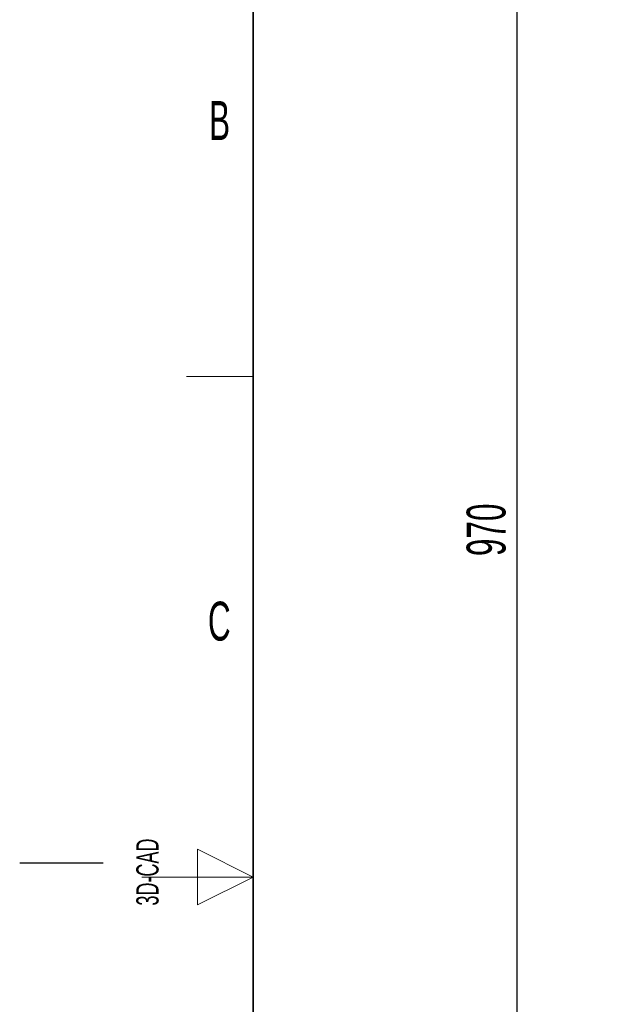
# Paper-space layout 'Blatt3' of a CAD drawing. Header units: millimetres. Extents: x 5 to 418, y 2 to 292.
# Tile 20 of 93: x 5 to 58, y 136 to 224. Entities that reach past the tile are written whole.
import ezdxf

# ---------------------------------------------------------------- set-up
doc = ezdxf.new("R2010")
doc.units = ezdxf.units.MM
doc.layers.add('SLD-0', color=7, linetype='Continuous')
doc.styles.add('SLDTEXTSTYLE0', font='TXT', dxfattribs={"width": 0.605})
doc.dimstyles.new('SLDDIMSTYLE2', dxfattribs={"dimtxt": 3.5, "dimasz": 3.302, "dimexe": 0, "dimexo": 0.0625, "dimgap": 0.875, "dimtad": 1, "dimlfac": 6, "dimrnd": 1e-09, "dimzin": 12, "dimdsep": 46, "dimtxsty": 'SLDTEXTSTYLE0', "dimsah": 1, "dimcen": 0.09, "dimadec": 0, "dimazin": 3, "dimtfac": 1, "dimtofl": 0, "dimtmove": 0, "dimatfit": 3, "dimfxl": 1, "dimfrac": 2, "dimtolj": 1, "dimtzin": 12, "dimarcsym": 0})

# ---------------------------------------------------------------- blocks, each defined once
blk = doc.blocks.new('_D_13')
at = {"layer": 'SLD-0', "color": 7}
for p, q in [((62.596, 260.94), (48.721, 260.94)), ((49.721, 260.94), (49.721, 99.273)), ((62.596, 99.273), (48.721, 99.273))]:
    blk.add_line(p, q, dxfattribs=at)
for points in [[(49.721, 260.94), (49.213, 257.638), (50.229, 257.638)], [(49.721, 99.273), (50.229, 102.575), (49.213, 102.575)]]:
    blk.add_solid(points, dxfattribs=at)
at = {"layer": 'SLD-0', "color": 7, "insert": (45.209, 176.096), "char_height": 3.5, "attachment_point": 1, "rotation": 90, "style": 'SLDTEXTSTYLE0'}
blk.add_mtext('970', dxfattribs=at)

psp = doc.layouts.new('Blatt3')

# ---------------------------------------------------------------- linework, layer by layer
at = {"layer": 'SLD-0', "lineweight": 35}
psp.add_line((26, 282.5), (26, 12), dxfattribs=at)
at = {"layer": 'SLD-0', "lineweight": 18}
for p, q in [((20, 192.25), (26, 192.25)), ((26, 147.25), (21, 149.75)), ((21, 149.75), (21, 144.75)), ((16, 147.25), (26, 147.25)), ((21, 144.75), (26, 147.25))]:
    psp.add_line(p, q, dxfattribs=at)
at = {"layer": 'SLD-0'}
psp.add_line((12.5, 148.5), (5, 148.5), dxfattribs=at)

# ---------------------------------------------------------------- texts
at = {"layer": 'SLD-0', "char_height": 3.5, "attachment_point": 2, "style": 'SLDTEXTSTYLE0'}
for s, insert in [('B', (22.9816, 217.0011)), ('C', (22.9597, 172.0011))]:
    psp.add_mtext(s, dxfattribs=dict(at, insert=insert))
at = {"layer": 'SLD-0', "insert": (15.4939, 144.6806), "char_height": 2, "attachment_point": 1, "rotation": 90, "style": 'SLDTEXTSTYLE0'}
psp.add_mtext('3D-CAD', dxfattribs=at)

# ---------------------------------------------------------------- dimensions: what is measured, and where the dimension line sits
at = {"layer": 'SLD-0', "color": 7}
dim = psp.add_linear_dim(base=(49.7205, 99.273), p1=(62.5962, 260.9397), p2=(62.5962, 99.273), angle=90, dimstyle='SLDDIMSTYLE2', dxfattribs=at)
dim.commit()
dim.dimension.update_dxf_attribs({"geometry": '_D_13', "text_midpoint": (49.7205, 180.1063), "dimtype": 160})

doc.saveas('drawing.dxf')
